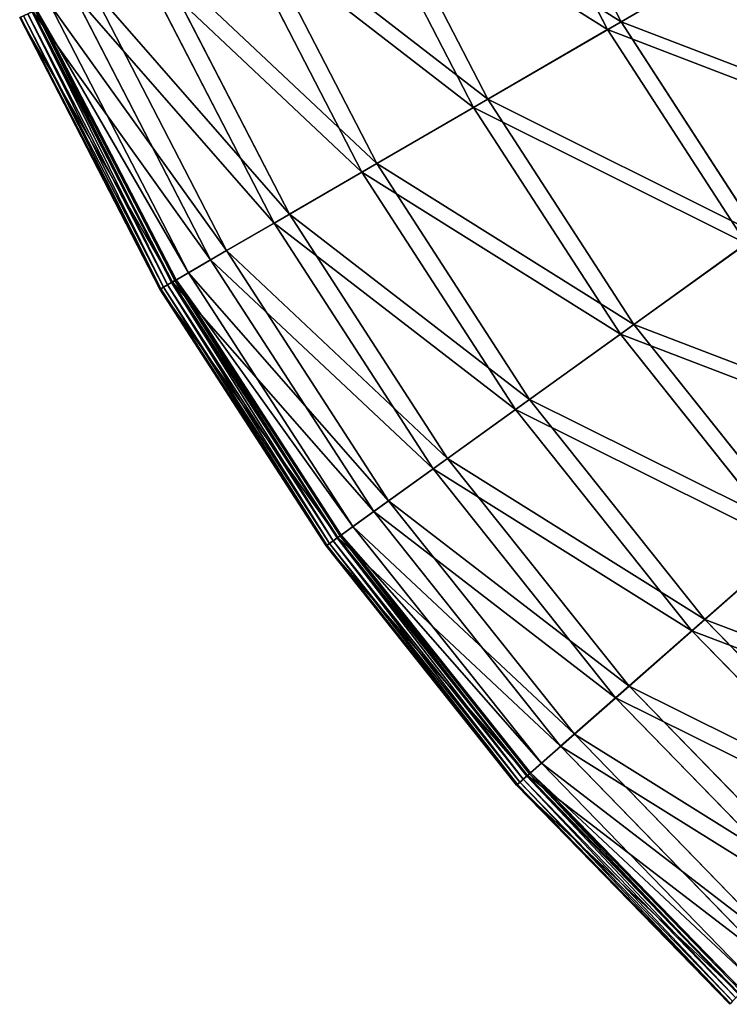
# Model space of a CAD drawing. Extents: x 0 to 923, y 0 to 335.
# Tile 82 of 164: x 603 to 641, y 45 to 98. Entities that reach past the tile are written whole.
import ezdxf

# ---------------------------------------------------------------- set-up
doc = ezdxf.new("R2010")
doc.units = 0
doc.layers.get('0').update_dxf_attribs({"color": 13, "linetype": 'CONTINUOUS'})

# ---------------------------------------------------------------- blocks, each defined once
blk = doc.blocks.new('GROUP_4')
for p, q in [((41.056, 109.867, 91.112), (47.304, 97.76, 91.112)), ((46.583, 97.342, 91.669), (40.298, 109.522, 91.669)), ((33.517, 106.434, 77.308), (40.138, 93.605, 77.308)), ((39.373, 93.161, 77.78), (32.713, 106.068, 77.78)), ((27.248, 103.579, 62.759), (34.178, 90.149, 62.759)), ((33.377, 89.684, 63.143), (26.405, 103.195, 63.143)), ((46.583, 97.342, 91.669), (54.938, 102.187, 104.675)), ((47.304, 97.76, 91.112), (55.608, 102.575, 104.039)), ((22.307, 101.329, 47.606), (29.482, 87.426, 47.606)), ((28.652, 86.945, 47.897), (21.434, 100.932, 47.897)), ((18.744, 99.707, 31.994), (26.095, 85.462, 31.994)), ((25.245, 84.969, 32.19), (17.849, 99.299, 32.19)), ((16.592, 98.727, 16.074), (24.05, 84.276, 16.074)), ((14.983, 97.994, 0.499), (22.52, 83.389, 0.499)), ((15.033, 98.017, 0.246), (22.567, 83.416, 0.246)), ((15.191, 98.089, 0.055), (22.718, 83.503, 0.055)), ((15.416, 98.191, -0.025), (22.931, 83.627, -0.025)), ((23.15, 83.754, 0.03), (15.646, 98.296, 0.03)), ((23.187, 83.775, 16.173), (15.685, 98.313, 16.173)), ((23.316, 83.85, 0.204), (15.821, 98.375, 0.204)), ((15.893, 98.408, 0.45), (23.385, 83.89, 0.45)), ((40.138, 93.605, 77.308), (47.304, 97.76, 91.112)), ((47.304, 97.76, 91.112), (54.708, 86.324, 91.112)), ((39.373, 93.161, 77.78), (46.583, 97.342, 91.669)), ((54.032, 85.838, 91.669), (46.583, 97.342, 91.669)), ((33.377, 89.684, 63.143), (39.373, 93.161, 77.78)), ((34.178, 90.149, 62.759), (40.138, 93.605, 77.308)), ((47.266, 80.97, 77.78), (39.373, 93.161, 77.78)), ((40.138, 93.605, 77.308), (47.984, 81.486, 77.308)), ((29.482, 87.426, 47.606), (34.178, 90.149, 62.759)), ((34.178, 90.149, 62.759), (42.391, 77.463, 62.759)), ((28.652, 86.945, 47.897), (33.377, 89.684, 63.143)), ((41.64, 76.922, 63.143), (33.377, 89.684, 63.143)), ((26.095, 85.462, 31.994), (29.482, 87.426, 47.606)), ((29.482, 87.426, 47.606), (37.985, 74.293, 47.606)), ((25.245, 84.969, 32.19), (28.652, 86.945, 47.897)), ((37.206, 73.732, 47.897), (28.652, 86.945, 47.897)), ((47.984, 81.486, 77.308), (54.708, 86.324, 91.112)), ((54.032, 85.838, 91.669), (47.266, 80.97, 77.78)), ((24.05, 84.276, 16.074), (26.095, 85.462, 31.994)), ((26.095, 85.462, 31.994), (34.807, 72.006, 31.994)), ((23.187, 83.775, 16.173), (25.245, 84.969, 32.19)), ((34.009, 71.432, 32.19), (25.245, 84.969, 32.19)), ((23.385, 83.89, 0.45), (24.05, 84.276, 16.074)), ((24.05, 84.276, 16.074), (32.888, 70.625, 16.074)), ((22.52, 83.389, 0.499), (23.187, 83.775, 16.173)), ((22.718, 83.503, 0.055), (22.931, 83.627, -0.025)), ((23.15, 83.754, 0.03), (22.931, 83.627, -0.025)), ((22.931, 83.627, -0.025), (31.838, 69.87, -0.025)), ((23.316, 83.85, 0.204), (23.15, 83.754, 0.03)), ((32.044, 70.018, 0.03), (23.15, 83.754, 0.03)), ((32.078, 70.043, 16.173), (23.187, 83.775, 16.173)), ((23.385, 83.89, 0.45), (23.316, 83.85, 0.204)), ((32.199, 70.13, 0.204), (23.316, 83.85, 0.204)), ((23.385, 83.89, 0.45), (32.264, 70.176, 0.45)), ((22.52, 83.389, 0.499), (22.567, 83.416, 0.246)), ((22.52, 83.389, 0.499), (31.452, 69.592, 0.499)), ((22.567, 83.416, 0.246), (22.718, 83.503, 0.055)), ((22.567, 83.416, 0.246), (31.496, 69.624, 0.246)), ((22.718, 83.503, 0.055), (31.638, 69.726, 0.055)), ((42.391, 77.463, 62.759), (47.984, 81.486, 77.308)), ((47.984, 81.486, 77.308), (56.98, 70.195, 77.308)), ((47.266, 80.97, 77.78), (41.64, 76.922, 63.143)), ((56.316, 69.611, 77.78), (47.266, 80.97, 77.78)), ((37.985, 74.293, 47.606), (42.391, 77.463, 62.759)), ((42.391, 77.463, 62.759), (51.809, 65.643, 62.759)), ((41.64, 76.922, 63.143), (37.206, 73.732, 47.897)), ((51.114, 65.031, 63.143), (41.64, 76.922, 63.143)), ((34.807, 72.006, 31.994), (37.985, 74.293, 47.606)), ((37.985, 74.293, 47.606), (47.734, 62.056, 47.606)), ((37.206, 73.732, 47.897), (34.009, 71.432, 32.19)), ((47.014, 61.422, 47.897), (37.206, 73.732, 47.897)), ((32.888, 70.625, 16.074), (34.807, 72.006, 31.994)), ((34.807, 72.006, 31.994), (44.795, 59.469, 31.994)), ((34.009, 71.432, 32.19), (32.078, 70.043, 16.173)), ((44.058, 58.819, 32.19), (34.009, 71.432, 32.19)), ((32.264, 70.176, 0.45), (32.888, 70.625, 16.074)), ((32.888, 70.625, 16.074), (43.021, 57.907, 16.074)), ((32.078, 70.043, 16.173), (31.452, 69.592, 0.499)), ((31.638, 69.726, 0.055), (31.838, 69.87, -0.025)), ((32.044, 70.018, 0.03), (31.838, 69.87, -0.025)), ((31.838, 69.87, -0.025), (42.05, 57.052, -0.025)), ((32.199, 70.13, 0.204), (32.044, 70.018, 0.03)), ((42.24, 57.22, 0.03), (32.044, 70.018, 0.03)), ((42.272, 57.248, 16.173), (32.078, 70.043, 16.173)), ((32.264, 70.176, 0.45), (32.199, 70.13, 0.204)), ((42.385, 57.347, 0.204), (32.199, 70.13, 0.204)), ((32.264, 70.176, 0.45), (42.444, 57.399, 0.45)), ((51.809, 65.643, 62.759), (56.98, 70.195, 77.308)), ((31.452, 69.592, 0.499), (31.496, 69.624, 0.246)), ((31.452, 69.592, 0.499), (41.693, 56.738, 0.499)), ((31.496, 69.624, 0.246), (31.638, 69.726, 0.055)), ((31.496, 69.624, 0.246), (41.734, 56.774, 0.246)), ((31.638, 69.726, 0.055), (41.865, 56.889, 0.055)), ((51.114, 65.031, 63.143), (56.316, 69.611, 77.78)), ((47.734, 62.056, 47.606), (51.809, 65.643, 62.759)), ((51.809, 65.643, 62.759), (62.339, 54.803, 62.759)), ((47.014, 61.422, 47.897), (51.114, 65.031, 63.143)), ((61.708, 54.126, 63.143), (51.114, 65.031, 63.143)), ((44.795, 59.469, 31.994), (47.734, 62.056, 47.606)), ((47.734, 62.056, 47.606), (58.636, 50.834, 47.606)), ((44.058, 58.819, 32.19), (47.014, 61.422, 47.897)), ((57.982, 50.133, 47.897), (47.014, 61.422, 47.897)), ((43.021, 57.907, 16.074), (44.795, 59.469, 31.994)), ((44.795, 59.469, 31.994), (55.965, 47.971, 31.994)), ((42.272, 57.248, 16.173), (44.058, 58.819, 32.19)), ((55.294, 47.253, 32.19), (44.058, 58.819, 32.19)), ((42.444, 57.399, 0.45), (43.021, 57.907, 16.074)), ((43.021, 57.907, 16.074), (54.352, 46.243, 16.074)), ((41.693, 56.738, 0.499), (42.272, 57.248, 16.173)), ((42.24, 57.22, 0.03), (42.05, 57.052, -0.025)), ((42.385, 57.347, 0.204), (42.24, 57.22, 0.03)), ((53.643, 45.483, 0.03), (42.24, 57.22, 0.03)), ((53.671, 45.513, 16.173), (42.272, 57.248, 16.173)), ((42.444, 57.399, 0.45), (42.385, 57.347, 0.204)), ((53.774, 45.623, 0.204), (42.385, 57.347, 0.204)), ((42.444, 57.399, 0.45), (53.828, 45.681, 0.45)), ((41.693, 56.738, 0.499), (41.734, 56.774, 0.246)), ((41.693, 56.738, 0.499), (53.145, 44.95, 0.499)), ((41.734, 56.774, 0.246), (41.865, 56.889, 0.055)), ((41.734, 56.774, 0.246), (53.183, 44.99, 0.246)), ((41.865, 56.889, 0.055), (42.05, 57.052, -0.025)), ((41.865, 56.889, 0.055), (53.302, 45.117, 0.055)), ((42.05, 57.052, -0.025), (53.47, 45.297, -0.025))]:
    blk.add_line(p, q)
mesh = blk.add_polyface()
corners = [(41.056, 109.867, 91.112), (55.608, 102.575, 104.039), (47.304, 97.76, 91.112), (49.792, 113.845, 104.039)]
mesh.append_faces([[corners[k] for k in face] for face in [(0, 1, 2), (1, 0, 3)]], dxfattribs={"vtx0": -1})
mesh = blk.add_polyface()
corners = [(54.938, 102.187, 104.675), (40.298, 109.522, 91.669), (46.583, 97.342, 91.669), (49.087, 113.524, 104.675)]
mesh.append_faces([[corners[k] for k in face] for face in [(0, 1, 2), (1, 0, 3)]], dxfattribs={"vtx0": -1})
mesh = blk.add_polyface()
corners = [(33.517, 106.434, 77.308), (47.304, 97.76, 91.112), (40.138, 93.605, 77.308), (41.056, 109.867, 91.112)]
mesh.append_faces([[corners[k] for k in face] for face in [(0, 1, 2), (1, 0, 3)]], dxfattribs={"vtx0": -1})
mesh = blk.add_polyface()
corners = [(46.583, 97.342, 91.669), (32.713, 106.068, 77.78), (39.373, 93.161, 77.78), (40.298, 109.522, 91.669)]
mesh.append_faces([[corners[k] for k in face] for face in [(0, 1, 2), (1, 0, 3)]], dxfattribs={"vtx0": -1})
mesh = blk.add_polyface()
corners = [(27.248, 103.579, 62.759), (40.138, 93.605, 77.308), (34.178, 90.149, 62.759), (33.517, 106.434, 77.308)]
mesh.append_faces([[corners[k] for k in face] for face in [(0, 1, 2), (1, 0, 3)]], dxfattribs={"vtx0": -1})
mesh = blk.add_polyface()
corners = [(39.373, 93.161, 77.78), (26.405, 103.195, 63.143), (33.377, 89.684, 63.143), (32.713, 106.068, 77.78)]
mesh.append_faces([[corners[k] for k in face] for face in [(0, 1, 2), (1, 0, 3)]], dxfattribs={"vtx0": -1})
mesh = blk.add_polyface()
corners = [(22.307, 101.329, 47.606), (34.178, 90.149, 62.759), (29.482, 87.426, 47.606), (27.248, 103.579, 62.759)]
mesh.append_faces([[corners[k] for k in face] for face in [(0, 1, 2), (1, 0, 3)]], dxfattribs={"vtx0": -1})
mesh = blk.add_polyface()
corners = [(33.377, 89.684, 63.143), (21.434, 100.932, 47.897), (28.652, 86.945, 47.897), (26.405, 103.195, 63.143)]
mesh.append_faces([[corners[k] for k in face] for face in [(0, 1, 2), (1, 0, 3)]], dxfattribs={"vtx0": -1})
mesh = blk.add_polyface()
corners = [(61.871, 91.478, 104.675), (46.583, 97.342, 91.669), (54.032, 85.838, 91.669), (54.938, 102.187, 104.675)]
mesh.append_faces([[corners[k] for k in face] for face in [(0, 1, 2), (1, 0, 3)]], dxfattribs={"vtx0": -1})
mesh = blk.add_polyface()
corners = [(47.304, 97.76, 91.112), (62.5, 91.93, 104.039), (54.708, 86.324, 91.112), (55.608, 102.575, 104.039)]
mesh.append_faces([[corners[k] for k in face] for face in [(0, 1, 2), (1, 0, 3)]], dxfattribs={"vtx0": -1})
mesh = blk.add_polyface()
corners = [(18.744, 99.707, 31.994), (29.482, 87.426, 47.606), (26.095, 85.462, 31.994), (22.307, 101.329, 47.606)]
mesh.append_faces([[corners[k] for k in face] for face in [(0, 1, 2), (1, 0, 3)]], dxfattribs={"vtx0": -1})
mesh = blk.add_polyface()
corners = [(28.652, 86.945, 47.897), (17.849, 99.299, 32.19), (25.245, 84.969, 32.19), (21.434, 100.932, 47.897)]
mesh.append_faces([[corners[k] for k in face] for face in [(0, 1, 2), (1, 0, 3)]], dxfattribs={"vtx0": -1})
mesh = blk.add_polyface()
corners = [(16.592, 98.727, 16.074), (26.095, 85.462, 31.994), (24.05, 84.276, 16.074), (18.744, 99.707, 31.994)]
mesh.append_faces([[corners[k] for k in face] for face in [(0, 1, 2), (1, 0, 3)]], dxfattribs={"vtx0": -1})
mesh = blk.add_polyface()
corners = [(25.245, 84.969, 32.19), (15.685, 98.313, 16.173), (23.187, 83.775, 16.173), (17.849, 99.299, 32.19)]
mesh.append_faces([[corners[k] for k in face] for face in [(0, 1, 2), (1, 0, 3)]], dxfattribs={"vtx0": -1})
mesh = blk.add_polyface()
corners = [(15.893, 98.408, 0.45), (24.05, 84.276, 16.074), (23.385, 83.89, 0.45), (16.592, 98.727, 16.074)]
mesh.append_faces([[corners[k] for k in face] for face in [(0, 1, 2), (1, 0, 3)]], dxfattribs={"vtx0": -1})
mesh = blk.add_polyface()
corners = [(23.187, 83.775, 16.173), (14.983, 97.994, 0.499), (22.52, 83.389, 0.499), (15.685, 98.313, 16.173)]
mesh.append_faces([[corners[k] for k in face] for face in [(0, 1, 2), (1, 0, 3)]], dxfattribs={"vtx0": -1})
mesh = blk.add_polyface()
corners = [(14.983, 97.994, 0.499), (22.567, 83.416, 0.246), (22.52, 83.389, 0.499), (15.033, 98.017, 0.246)]
mesh.append_faces([[corners[k] for k in face] for face in [(0, 1, 2), (1, 0, 3)]], dxfattribs={"vtx0": -1})
mesh = blk.add_polyface()
corners = [(15.191, 98.089, 0.055), (22.567, 83.416, 0.246), (15.033, 98.017, 0.246), (22.718, 83.503, 0.055)]
mesh.append_faces([[corners[k] for k in face] for face in [(0, 1, 2), (1, 0, 3)]], dxfattribs={"vtx0": -1})
mesh = blk.add_polyface()
corners = [(15.416, 98.191, -0.025), (22.718, 83.503, 0.055), (15.191, 98.089, 0.055), (22.931, 83.627, -0.025)]
mesh.append_faces([[corners[k] for k in face] for face in [(0, 1, 2), (1, 0, 3)]], dxfattribs={"vtx0": -1})
mesh = blk.add_polyface()
corners = [(15.646, 98.296, 0.03), (22.931, 83.627, -0.025), (15.416, 98.191, -0.025), (23.15, 83.754, 0.03)]
mesh.append_faces([[corners[k] for k in face] for face in [(0, 1, 2), (1, 0, 3)]], dxfattribs={"vtx0": -1})
mesh = blk.add_polyface()
corners = [(15.821, 98.375, 0.204), (23.15, 83.754, 0.03), (15.646, 98.296, 0.03), (23.316, 83.85, 0.204)]
mesh.append_faces([[corners[k] for k in face] for face in [(0, 1, 2), (1, 0, 3)]], dxfattribs={"vtx0": -1})
mesh = blk.add_polyface()
corners = [(15.821, 98.375, 0.204), (23.385, 83.89, 0.45), (23.316, 83.85, 0.204), (15.893, 98.408, 0.45)]
mesh.append_faces([[corners[k] for k in face] for face in [(0, 1, 2), (1, 0, 3)]], dxfattribs={"vtx0": -1})
mesh = blk.add_polyface()
corners = [(40.138, 93.605, 77.308), (54.708, 86.324, 91.112), (47.984, 81.486, 77.308), (47.304, 97.76, 91.112)]
mesh.append_faces([[corners[k] for k in face] for face in [(0, 1, 2), (1, 0, 3)]], dxfattribs={"vtx0": -1})
mesh = blk.add_polyface()
corners = [(54.032, 85.838, 91.669), (39.373, 93.161, 77.78), (47.266, 80.97, 77.78), (46.583, 97.342, 91.669)]
mesh.append_faces([[corners[k] for k in face] for face in [(0, 1, 2), (1, 0, 3)]], dxfattribs={"vtx0": -1})
mesh = blk.add_polyface()
corners = [(47.266, 80.97, 77.78), (33.377, 89.684, 63.143), (41.64, 76.922, 63.143), (39.373, 93.161, 77.78)]
mesh.append_faces([[corners[k] for k in face] for face in [(0, 1, 2), (1, 0, 3)]], dxfattribs={"vtx0": -1})
mesh = blk.add_polyface()
corners = [(34.178, 90.149, 62.759), (47.984, 81.486, 77.308), (42.391, 77.463, 62.759), (40.138, 93.605, 77.308)]
mesh.append_faces([[corners[k] for k in face] for face in [(0, 1, 2), (1, 0, 3)]], dxfattribs={"vtx0": -1})
mesh = blk.add_polyface()
corners = [(29.482, 87.426, 47.606), (42.391, 77.463, 62.759), (37.985, 74.293, 47.606), (34.178, 90.149, 62.759)]
mesh.append_faces([[corners[k] for k in face] for face in [(0, 1, 2), (1, 0, 3)]], dxfattribs={"vtx0": -1})
mesh = blk.add_polyface()
corners = [(41.64, 76.922, 63.143), (28.652, 86.945, 47.897), (37.206, 73.732, 47.897), (33.377, 89.684, 63.143)]
mesh.append_faces([[corners[k] for k in face] for face in [(0, 1, 2), (1, 0, 3)]], dxfattribs={"vtx0": -1})
mesh = blk.add_polyface()
corners = [(26.095, 85.462, 31.994), (37.985, 74.293, 47.606), (34.807, 72.006, 31.994), (29.482, 87.426, 47.606)]
mesh.append_faces([[corners[k] for k in face] for face in [(0, 1, 2), (1, 0, 3)]], dxfattribs={"vtx0": -1})
mesh = blk.add_polyface()
corners = [(37.206, 73.732, 47.897), (25.245, 84.969, 32.19), (34.009, 71.432, 32.19), (28.652, 86.945, 47.897)]
mesh.append_faces([[corners[k] for k in face] for face in [(0, 1, 2), (1, 0, 3)]], dxfattribs={"vtx0": -1})
mesh = blk.add_polyface()
corners = [(47.984, 81.486, 77.308), (63.198, 75.669, 91.112), (56.98, 70.195, 77.308), (54.708, 86.324, 91.112)]
mesh.append_faces([[corners[k] for k in face] for face in [(0, 1, 2), (1, 0, 3)]], dxfattribs={"vtx0": -1})
mesh = blk.add_polyface()
corners = [(62.572, 75.118, 91.669), (47.266, 80.97, 77.78), (56.316, 69.611, 77.78), (54.032, 85.838, 91.669)]
mesh.append_faces([[corners[k] for k in face] for face in [(0, 1, 2), (1, 0, 3)]], dxfattribs={"vtx0": -1})
mesh = blk.add_polyface()
corners = [(24.05, 84.276, 16.074), (34.807, 72.006, 31.994), (32.888, 70.625, 16.074), (26.095, 85.462, 31.994)]
mesh.append_faces([[corners[k] for k in face] for face in [(0, 1, 2), (1, 0, 3)]], dxfattribs={"vtx0": -1})
mesh = blk.add_polyface()
corners = [(34.009, 71.432, 32.19), (23.187, 83.775, 16.173), (32.078, 70.043, 16.173), (25.245, 84.969, 32.19)]
mesh.append_faces([[corners[k] for k in face] for face in [(0, 1, 2), (1, 0, 3)]], dxfattribs={"vtx0": -1})
mesh = blk.add_polyface()
corners = [(23.385, 83.89, 0.45), (32.888, 70.625, 16.074), (32.264, 70.176, 0.45), (24.05, 84.276, 16.074)]
mesh.append_faces([[corners[k] for k in face] for face in [(0, 1, 2), (1, 0, 3)]], dxfattribs={"vtx0": -1})
mesh = blk.add_polyface()
corners = [(32.078, 70.043, 16.173), (22.52, 83.389, 0.499), (31.452, 69.592, 0.499), (23.187, 83.775, 16.173)]
mesh.append_faces([[corners[k] for k in face] for face in [(0, 1, 2), (1, 0, 3)]], dxfattribs={"vtx0": -1})
mesh = blk.add_polyface()
corners = [(22.931, 83.627, -0.025), (31.638, 69.726, 0.055), (22.718, 83.503, 0.055), (31.838, 69.87, -0.025)]
mesh.append_faces([[corners[k] for k in face] for face in [(0, 1, 2), (1, 0, 3)]], dxfattribs={"vtx0": -1})
mesh = blk.add_polyface()
corners = [(23.15, 83.754, 0.03), (31.838, 69.87, -0.025), (22.931, 83.627, -0.025), (32.044, 70.018, 0.03)]
mesh.append_faces([[corners[k] for k in face] for face in [(0, 1, 2), (1, 0, 3)]], dxfattribs={"vtx0": -1})
mesh = blk.add_polyface()
corners = [(23.316, 83.85, 0.204), (32.044, 70.018, 0.03), (23.15, 83.754, 0.03), (32.199, 70.13, 0.204)]
mesh.append_faces([[corners[k] for k in face] for face in [(0, 1, 2), (1, 0, 3)]], dxfattribs={"vtx0": -1})
mesh = blk.add_polyface()
corners = [(23.316, 83.85, 0.204), (32.264, 70.176, 0.45), (32.199, 70.13, 0.204), (23.385, 83.89, 0.45)]
mesh.append_faces([[corners[k] for k in face] for face in [(0, 1, 2), (1, 0, 3)]], dxfattribs={"vtx0": -1})
mesh = blk.add_polyface()
corners = [(22.52, 83.389, 0.499), (31.496, 69.624, 0.246), (31.452, 69.592, 0.499), (22.567, 83.416, 0.246)]
mesh.append_faces([[corners[k] for k in face] for face in [(0, 1, 2), (1, 0, 3)]], dxfattribs={"vtx0": -1})
mesh = blk.add_polyface()
corners = [(22.718, 83.503, 0.055), (31.496, 69.624, 0.246), (22.567, 83.416, 0.246), (31.638, 69.726, 0.055)]
mesh.append_faces([[corners[k] for k in face] for face in [(0, 1, 2), (1, 0, 3)]], dxfattribs={"vtx0": -1})
mesh = blk.add_polyface()
corners = [(42.391, 77.463, 62.759), (56.98, 70.195, 77.308), (51.809, 65.643, 62.759), (47.984, 81.486, 77.308)]
mesh.append_faces([[corners[k] for k in face] for face in [(0, 1, 2), (1, 0, 3)]], dxfattribs={"vtx0": -1})
mesh = blk.add_polyface()
corners = [(56.316, 69.611, 77.78), (41.64, 76.922, 63.143), (51.114, 65.031, 63.143), (47.266, 80.97, 77.78)]
mesh.append_faces([[corners[k] for k in face] for face in [(0, 1, 2), (1, 0, 3)]], dxfattribs={"vtx0": -1})
mesh = blk.add_polyface()
corners = [(37.985, 74.293, 47.606), (51.809, 65.643, 62.759), (47.734, 62.056, 47.606), (42.391, 77.463, 62.759)]
mesh.append_faces([[corners[k] for k in face] for face in [(0, 1, 2), (1, 0, 3)]], dxfattribs={"vtx0": -1})
mesh = blk.add_polyface()
corners = [(51.114, 65.031, 63.143), (37.206, 73.732, 47.897), (47.014, 61.422, 47.897), (41.64, 76.922, 63.143)]
mesh.append_faces([[corners[k] for k in face] for face in [(0, 1, 2), (1, 0, 3)]], dxfattribs={"vtx0": -1})
mesh = blk.add_polyface()
corners = [(34.807, 72.006, 31.994), (47.734, 62.056, 47.606), (44.795, 59.469, 31.994), (37.985, 74.293, 47.606)]
mesh.append_faces([[corners[k] for k in face] for face in [(0, 1, 2), (1, 0, 3)]], dxfattribs={"vtx0": -1})
mesh = blk.add_polyface()
corners = [(47.014, 61.422, 47.897), (34.009, 71.432, 32.19), (44.058, 58.819, 32.19), (37.206, 73.732, 47.897)]
mesh.append_faces([[corners[k] for k in face] for face in [(0, 1, 2), (1, 0, 3)]], dxfattribs={"vtx0": -1})
mesh = blk.add_polyface()
corners = [(32.888, 70.625, 16.074), (44.795, 59.469, 31.994), (43.021, 57.907, 16.074), (34.807, 72.006, 31.994)]
mesh.append_faces([[corners[k] for k in face] for face in [(0, 1, 2), (1, 0, 3)]], dxfattribs={"vtx0": -1})
mesh = blk.add_polyface()
corners = [(44.058, 58.819, 32.19), (32.078, 70.043, 16.173), (42.272, 57.248, 16.173), (34.009, 71.432, 32.19)]
mesh.append_faces([[corners[k] for k in face] for face in [(0, 1, 2), (1, 0, 3)]], dxfattribs={"vtx0": -1})
mesh = blk.add_polyface()
corners = [(32.264, 70.176, 0.45), (43.021, 57.907, 16.074), (42.444, 57.399, 0.45), (32.888, 70.625, 16.074)]
mesh.append_faces([[corners[k] for k in face] for face in [(0, 1, 2), (1, 0, 3)]], dxfattribs={"vtx0": -1})
mesh = blk.add_polyface()
corners = [(42.272, 57.248, 16.173), (31.452, 69.592, 0.499), (41.693, 56.738, 0.499), (32.078, 70.043, 16.173)]
mesh.append_faces([[corners[k] for k in face] for face in [(0, 1, 2), (1, 0, 3)]], dxfattribs={"vtx0": -1})
mesh = blk.add_polyface()
corners = [(31.838, 69.87, -0.025), (41.865, 56.889, 0.055), (31.638, 69.726, 0.055), (42.05, 57.052, -0.025)]
mesh.append_faces([[corners[k] for k in face] for face in [(0, 1, 2), (1, 0, 3)]], dxfattribs={"vtx0": -1})
mesh = blk.add_polyface()
corners = [(32.044, 70.018, 0.03), (42.05, 57.052, -0.025), (31.838, 69.87, -0.025), (42.24, 57.22, 0.03)]
mesh.append_faces([[corners[k] for k in face] for face in [(0, 1, 2), (1, 0, 3)]], dxfattribs={"vtx0": -1})
mesh = blk.add_polyface()
corners = [(32.199, 70.13, 0.204), (42.24, 57.22, 0.03), (32.044, 70.018, 0.03), (42.385, 57.347, 0.204)]
mesh.append_faces([[corners[k] for k in face] for face in [(0, 1, 2), (1, 0, 3)]], dxfattribs={"vtx0": -1})
mesh = blk.add_polyface()
corners = [(32.199, 70.13, 0.204), (42.444, 57.399, 0.45), (42.385, 57.347, 0.204), (32.264, 70.176, 0.45)]
mesh.append_faces([[corners[k] for k in face] for face in [(0, 1, 2), (1, 0, 3)]], dxfattribs={"vtx0": -1})
mesh = blk.add_polyface()
corners = [(51.809, 65.643, 62.759), (67.039, 59.84, 77.308), (62.339, 54.803, 62.759), (56.98, 70.195, 77.308)]
mesh.append_faces([[corners[k] for k in face] for face in [(0, 1, 2), (1, 0, 3)]], dxfattribs={"vtx0": -1})
mesh = blk.add_polyface()
corners = [(31.452, 69.592, 0.499), (41.734, 56.774, 0.246), (41.693, 56.738, 0.499), (31.496, 69.624, 0.246)]
mesh.append_faces([[corners[k] for k in face] for face in [(0, 1, 2), (1, 0, 3)]], dxfattribs={"vtx0": -1})
mesh = blk.add_polyface()
corners = [(31.638, 69.726, 0.055), (41.734, 56.774, 0.246), (31.496, 69.624, 0.246), (41.865, 56.889, 0.055)]
mesh.append_faces([[corners[k] for k in face] for face in [(0, 1, 2), (1, 0, 3)]], dxfattribs={"vtx0": -1})
mesh = blk.add_polyface()
corners = [(66.436, 59.194, 77.78), (51.114, 65.031, 63.143), (61.708, 54.126, 63.143), (56.316, 69.611, 77.78)]
mesh.append_faces([[corners[k] for k in face] for face in [(0, 1, 2), (1, 0, 3)]], dxfattribs={"vtx0": -1})
mesh = blk.add_polyface()
corners = [(47.734, 62.056, 47.606), (62.339, 54.803, 62.759), (58.636, 50.834, 47.606), (51.809, 65.643, 62.759)]
mesh.append_faces([[corners[k] for k in face] for face in [(0, 1, 2), (1, 0, 3)]], dxfattribs={"vtx0": -1})
mesh = blk.add_polyface()
corners = [(61.708, 54.126, 63.143), (47.014, 61.422, 47.897), (57.982, 50.133, 47.897), (51.114, 65.031, 63.143)]
mesh.append_faces([[corners[k] for k in face] for face in [(0, 1, 2), (1, 0, 3)]], dxfattribs={"vtx0": -1})
mesh = blk.add_polyface()
corners = [(44.795, 59.469, 31.994), (58.636, 50.834, 47.606), (55.965, 47.971, 31.994), (47.734, 62.056, 47.606)]
mesh.append_faces([[corners[k] for k in face] for face in [(0, 1, 2), (1, 0, 3)]], dxfattribs={"vtx0": -1})
mesh = blk.add_polyface()
corners = [(57.982, 50.133, 47.897), (44.058, 58.819, 32.19), (55.294, 47.253, 32.19), (47.014, 61.422, 47.897)]
mesh.append_faces([[corners[k] for k in face] for face in [(0, 1, 2), (1, 0, 3)]], dxfattribs={"vtx0": -1})
mesh = blk.add_polyface()
corners = [(43.021, 57.907, 16.074), (55.965, 47.971, 31.994), (54.352, 46.243, 16.074), (44.795, 59.469, 31.994)]
mesh.append_faces([[corners[k] for k in face] for face in [(0, 1, 2), (1, 0, 3)]], dxfattribs={"vtx0": -1})
mesh = blk.add_polyface()
corners = [(55.294, 47.253, 32.19), (42.272, 57.248, 16.173), (53.671, 45.513, 16.173), (44.058, 58.819, 32.19)]
mesh.append_faces([[corners[k] for k in face] for face in [(0, 1, 2), (1, 0, 3)]], dxfattribs={"vtx0": -1})
mesh = blk.add_polyface()
corners = [(42.444, 57.399, 0.45), (54.352, 46.243, 16.074), (53.828, 45.681, 0.45), (43.021, 57.907, 16.074)]
mesh.append_faces([[corners[k] for k in face] for face in [(0, 1, 2), (1, 0, 3)]], dxfattribs={"vtx0": -1})
mesh = blk.add_polyface()
corners = [(53.671, 45.513, 16.173), (41.693, 56.738, 0.499), (53.145, 44.95, 0.499), (42.272, 57.248, 16.173)]
mesh.append_faces([[corners[k] for k in face] for face in [(0, 1, 2), (1, 0, 3)]], dxfattribs={"vtx0": -1})
mesh = blk.add_polyface()
corners = [(42.24, 57.22, 0.03), (53.47, 45.297, -0.025), (42.05, 57.052, -0.025), (53.643, 45.483, 0.03)]
mesh.append_faces([[corners[k] for k in face] for face in [(0, 1, 2), (1, 0, 3)]], dxfattribs={"vtx0": -1})
mesh = blk.add_polyface()
corners = [(42.385, 57.347, 0.204), (53.643, 45.483, 0.03), (42.24, 57.22, 0.03), (53.774, 45.623, 0.204)]
mesh.append_faces([[corners[k] for k in face] for face in [(0, 1, 2), (1, 0, 3)]], dxfattribs={"vtx0": -1})
mesh = blk.add_polyface()
corners = [(42.385, 57.347, 0.204), (53.828, 45.681, 0.45), (53.774, 45.623, 0.204), (42.444, 57.399, 0.45)]
mesh.append_faces([[corners[k] for k in face] for face in [(0, 1, 2), (1, 0, 3)]], dxfattribs={"vtx0": -1})
mesh = blk.add_polyface()
corners = [(41.693, 56.738, 0.499), (53.183, 44.99, 0.246), (53.145, 44.95, 0.499), (41.734, 56.774, 0.246)]
mesh.append_faces([[corners[k] for k in face] for face in [(0, 1, 2), (1, 0, 3)]], dxfattribs={"vtx0": -1})
mesh = blk.add_polyface()
corners = [(41.865, 56.889, 0.055), (53.183, 44.99, 0.246), (41.734, 56.774, 0.246), (53.302, 45.117, 0.055)]
mesh.append_faces([[corners[k] for k in face] for face in [(0, 1, 2), (1, 0, 3)]], dxfattribs={"vtx0": -1})
mesh = blk.add_polyface()
corners = [(42.05, 57.052, -0.025), (53.302, 45.117, 0.055), (41.865, 56.889, 0.055), (53.47, 45.297, -0.025)]
mesh.append_faces([[corners[k] for k in face] for face in [(0, 1, 2), (1, 0, 3)]], dxfattribs={"vtx0": -1})
blk = doc.blocks.new('COMPONENT_7')
blk.add_blockref('GROUP_4', (0, 0))
blk = doc.blocks.new('GROUP_7')
blk.add_blockref('COMPONENT_7', (588.13, 0.008, 0.025))

msp = doc.modelspace()

# ---------------------------------------------------------------- block references
msp.add_blockref('GROUP_7', (0, 0))

doc.saveas('drawing.dxf')
